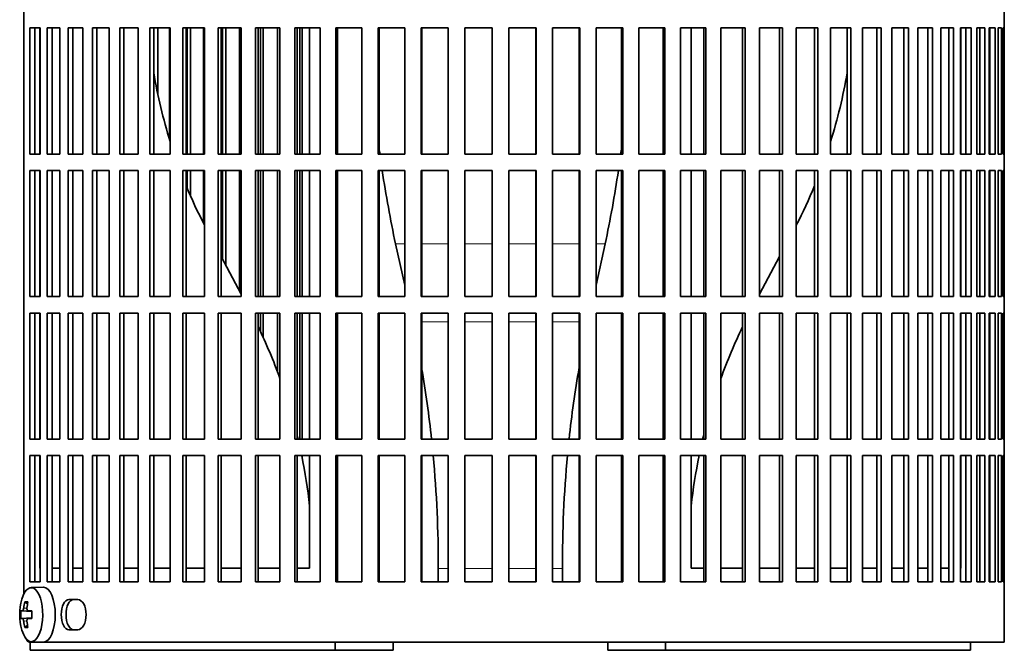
# Model space of a CAD drawing. Header units: millimetres. Extents: x 160 to 768, y -1620 to 1578.
# Tile 11 of 19: x 522 to 702, y -174 to -59. Entities that reach past the tile are written whole.
import ezdxf

# ---------------------------------------------------------------- set-up
doc = ezdxf.new("R2010")
doc.units = ezdxf.units.MM
for name, color, linetype in [('M5X8_UNI7687', 7, 'Continuous'), ('VSI134_FILTRO_A', 7, 'Continuous'), ('VSI134_FILTRO_B', 7, 'Continuous'), ('VSI134_SUPPORTO_', 7, 'Continuous')]:
    doc.layers.add(name, color=color, linetype=linetype)

# ---------------------------------------------------------------- blocks, each defined once
blk = doc.blocks.new('SE3')
at = {"layer": 'M5X8_UNI7687', "color": 7, "linetype": 'Continuous', "lineweight": 35}
for p, q in [((526.54, -162.82), (524.27, -162.89)), ((522.41, -167.12), (524.38, -167.27)), ((523.1, -165.48), (523.61, -165.87)), ((523.71, -167.11), (524.38, -167.17)), ((522.41, -168.51), (524.38, -168.37)), ((524.38, -168.46), (523.71, -168.53)), ((523.1, -170.15), (523.61, -169.76)), ((524.27, -172.75), (526.54, -172.82))]:
    blk.add_line(p, q, dxfattribs=at)
at = {"layer": 'M5X8_UNI7687', "color": 4, "linetype": 'Continuous', "lineweight": 9}
for p, q in [((524.38, -167.26), (522.7, -167.11)), ((522.91, -166.61), (523.52, -166.66)), ((523.72, -167.11), (524.38, -167.17)), ((522.7, -168.53), (524.38, -168.37)), ((523.51, -168.97), (522.91, -169.02)), ((524.38, -168.46), (523.72, -168.53))]:
    blk.add_line(p, q, dxfattribs=at)
at = {"layer": 'M5X8_UNI7687', "color": 7, "linetype": 'Continuous', "lineweight": 35}
for centre, radius, start, end in [((532.18, -167.82), 10, 163.7273, 196.2727), ((531.81, -167.82), 9.42, 175.7871, 184.2129)]:
    blk.add_arc(centre, radius, start, end, dxfattribs=at)
for centre, major_axis, ratio, start_param, end_param in [((524.3, -167.82), (0, -4.93), 0.422618, 0, 4.10793), ((526.56, -167.82), (0, 5), 0.422618, 0, 0.012961), ((526.56, -167.82), (0, 5), 0.422618, 3.141593, 6.283185), ((532.17, -167.97), (-9.97, 0.79), 0.036834, -0.313745, -0.199185), ((532.24, -167.82), (0, 10), 0.939693, 1.335108, 1.449667), ((530.18, -170.88), (-7.75, 5.06), 0.247104, -0.4365, -0.286808), ((532.11, -167.82), (0, 10), 0.866025, 1.335108, 1.449667), ((532.17, -167.97), (-9.97, 0.79), 0.036834, -0.670562, -0.556003), ((528.89, -167.82), (0, 9.26), 0.488139, 1.49595, 1.645642), ((532.17, -167.66), (-9.97, -0.79), 0.036834, 0.199185, 0.313745), ((532.17, -167.66), (-9.97, -0.79), 0.036834, 0.556003, 0.670562), ((524.3, -167.82), (0, -4.93), 0.422618, 5.316848, 6.283185), ((532.24, -167.82), (0, -10), 0.939693, 4.833518, 4.948078), ((530.18, -164.75), (-7.75, -5.06), 0.247104, 0.286808, 0.4365), ((532.11, -167.82), (0, -10), 0.866025, 4.833518, 4.948078)]:
    blk.add_ellipse(centre, major_axis=major_axis, ratio=ratio, start_param=start_param, end_param=end_param, dxfattribs=at)
for points in [[(522.7, -167.11), (522.7, -167.11), (522.72, -167.1), (522.73, -167.1), (522.75, -167.08), (522.76, -167.07), (522.78, -167.05), (522.79, -167.02), (522.81, -166.99), (522.82, -166.96), (522.84, -166.92), (522.85, -166.88), (522.87, -166.84), (522.88, -166.8), (522.89, -166.75), (522.9, -166.71), (522.9, -166.66), (522.91, -166.63), (522.91, -166.61)], [(523.51, -166.61), (523.51, -166.63), (523.51, -166.66), (523.5, -166.71), (523.51, -166.75), (523.51, -166.8), (523.52, -166.84), (523.52, -166.88), (523.54, -166.92), (523.55, -166.96), (523.57, -166.99), (523.58, -167.02), (523.6, -167.05), (523.62, -167.07), (523.65, -167.08), (523.67, -167.1), (523.69, -167.1), (523.71, -167.11), (523.72, -167.11)], [(522.91, -169.02), (522.91, -169.01), (522.9, -168.97), (522.9, -168.93), (522.89, -168.88), (522.88, -168.84), (522.87, -168.79), (522.85, -168.75), (522.84, -168.71), (522.82, -168.67), (522.81, -168.64), (522.79, -168.61), (522.78, -168.59), (522.76, -168.57), (522.75, -168.55), (522.73, -168.54), (522.72, -168.53), (522.7, -168.53), (522.7, -168.53)], [(523.72, -168.53), (523.71, -168.53), (523.69, -168.53), (523.67, -168.54), (523.65, -168.55), (523.62, -168.57), (523.6, -168.59), (523.58, -168.61), (523.57, -168.64), (523.55, -168.67), (523.54, -168.71), (523.52, -168.75), (523.52, -168.79), (523.51, -168.84), (523.51, -168.88), (523.5, -168.93), (523.51, -168.97), (523.51, -169.01), (523.51, -169.02)]]:
    blk.add_open_spline(points, degree=3, dxfattribs=at)
at = {"layer": 'VSI134_FILTRO_A', "color": 7, "linetype": 'Continuous', "lineweight": 35}
for p, q in [((701.94, -172.82), (701.94, 28.18)), ((522.96, 13.18), (522.96, -164.04)), ((524.02, -60.82), (524.02, -83.82)), ((525.94, -60.82), (524.02, -60.82)), ((524.95, -60.82), (524.95, -83.82)), ((525.94, -60.82), (525.94, -83.82)), ((527.22, -60.82), (527.22, -83.82)), ((529.52, -60.82), (527.22, -60.82)), ((528.1, -60.82), (528.1, -83.82)), ((529.52, -60.82), (529.52, -83.82)), ((531.04, -60.82), (531.04, -83.82)), ((533.72, -60.82), (531.04, -60.82)), ((531.88, -60.82), (531.88, -83.82)), ((533.72, -60.82), (533.72, -83.82)), ((535.46, -60.82), (535.46, -83.82)), ((538.5, -60.82), (535.46, -60.82)), ((536.25, -60.82), (536.25, -83.82)), ((538.5, -60.82), (538.5, -83.82)), ((540.45, -60.82), (540.45, -83.82)), ((543.83, -60.82), (540.45, -60.82)), ((541.19, -60.82), (541.19, -83.82)), ((543.83, -60.82), (543.83, -83.82)), ((545.97, -60.82), (545.97, -83.82)), ((549.66, -60.82), (545.97, -60.82)), ((546.65, -60.82), (546.65, -83.82)), ((549.66, -60.82), (549.66, -83.82)), ((551.98, -60.82), (551.98, -83.82)), ((555.94, -60.82), (551.98, -60.82)), ((552.58, -60.82), (552.58, -83.82)), ((555.94, -60.82), (555.94, -83.82)), ((558.42, -60.82), (558.42, -83.82)), ((562.64, -60.82), (558.42, -60.82)), ((558.96, -60.82), (558.96, -83.82)), ((562.64, -60.82), (562.64, -83.82)), ((565.26, -60.82), (565.26, -83.82)), ((569.7, -60.82), (565.26, -60.82)), ((565.72, -60.82), (565.72, -83.82)), ((569.7, -60.82), (569.7, -83.82)), ((572.44, -60.82), (572.44, -83.82)), ((577.06, -60.82), (572.44, -60.82)), ((572.82, -60.82), (572.82, -83.82)), ((577.06, -60.82), (577.06, -83.82)), ((579.91, -60.82), (579.91, -83.82)), ((584.67, -60.82), (579.91, -60.82)), ((580.21, -60.82), (580.21, -83.82)), ((584.67, -60.82), (584.67, -83.82)), ((587.6, -60.82), (587.6, -83.82)), ((592.48, -60.82), (587.6, -60.82)), ((587.82, -60.82), (587.82, -83.82)), ((592.48, -60.82), (592.48, -83.82)), ((595.46, -60.82), (595.46, -83.82)), ((600.42, -60.82), (595.46, -60.82)), ((595.59, -60.82), (595.59, -83.82)), ((600.42, -60.82), (600.42, -83.82)), ((603.44, -60.82), (603.44, -83.82)), ((608.43, -60.82), (603.44, -60.82)), ((603.48, -60.82), (603.48, -83.82)), ((608.43, -60.82), (608.43, -83.82)), ((611.46, -60.82), (611.46, -83.82)), ((616.45, -60.82), (611.46, -60.82)), ((616.41, -60.82), (616.41, -83.82)), ((616.45, -60.82), (616.45, -83.82)), ((619.47, -60.82), (619.47, -83.82)), ((624.43, -60.82), (619.47, -60.82)), ((624.3, -60.82), (624.3, -83.82)), ((624.43, -60.82), (624.43, -83.82)), ((627.41, -60.82), (627.41, -83.82)), ((632.29, -60.82), (627.41, -60.82)), ((632.07, -60.82), (632.07, -83.82)), ((632.29, -60.82), (632.29, -83.82)), ((635.21, -60.82), (635.21, -83.82)), ((639.98, -60.82), (635.21, -60.82)), ((639.68, -60.82), (639.68, -83.82)), ((639.98, -60.82), (639.98, -83.82)), ((642.83, -60.82), (642.83, -83.82)), ((647.45, -60.82), (642.83, -60.82)), ((647.07, -60.82), (647.07, -83.82)), ((647.45, -60.82), (647.45, -83.82)), ((650.19, -60.82), (650.19, -83.82)), ((654.63, -60.82), (650.19, -60.82)), ((654.17, -60.82), (654.17, -83.82)), ((654.63, -60.82), (654.63, -83.82)), ((657.25, -60.82), (657.25, -83.82)), ((661.47, -60.82), (657.25, -60.82)), ((660.93, -60.82), (660.93, -83.82)), ((661.47, -60.82), (661.47, -83.82)), ((663.95, -60.82), (663.95, -83.82)), ((667.91, -60.82), (663.95, -60.82)), ((667.3, -60.82), (667.3, -83.82)), ((667.91, -60.82), (667.91, -83.82)), ((670.23, -60.82), (670.23, -83.82)), ((673.92, -60.82), (670.23, -60.82)), ((673.24, -60.82), (673.24, -83.82)), ((673.92, -60.82), (673.92, -83.82)), ((679.44, -60.82), (676.06, -60.82)), ((676.06, -60.82), (676.06, -83.82)), ((678.7, -60.82), (678.7, -83.82)), ((679.44, -60.82), (679.44, -83.82)), ((684.43, -60.82), (681.38, -60.82)), ((681.38, -60.82), (681.38, -83.82)), ((683.63, -60.82), (683.63, -83.82)), ((684.43, -60.82), (684.43, -83.82)), ((688.85, -60.82), (686.16, -60.82)), ((686.16, -60.82), (686.16, -83.82)), ((688.01, -60.82), (688.01, -83.82)), ((688.85, -60.82), (688.85, -83.82)), ((692.67, -60.82), (690.36, -60.82)), ((690.36, -60.82), (690.36, -83.82)), ((691.79, -60.82), (691.79, -83.82)), ((692.67, -60.82), (692.67, -83.82)), ((695.87, -60.82), (693.95, -60.82)), ((693.95, -60.82), (693.95, -83.82)), ((694.94, -60.82), (694.94, -83.82)), ((695.87, -60.82), (695.87, -83.82)), ((698.41, -60.82), (696.9, -60.82)), ((696.9, -60.82), (696.9, -83.82)), ((697.45, -60.82), (697.45, -83.82)), ((698.41, -60.82), (698.41, -83.82)), ((700.27, -60.82), (699.19, -60.82)), ((699.19, -60.82), (699.19, -83.82)), ((699.29, -60.82), (699.29, -83.82)), ((700.27, -60.82), (700.27, -83.82)), ((701.45, -60.82), (700.8, -60.82)), ((700.8, -60.82), (700.8, -83.82)), ((701.45, -60.82), (701.45, -83.82)), ((701.93, -60.82), (701.71, -60.82)), ((701.71, -60.82), (701.71, -83.82)), ((701.93, -60.82), (701.93, -83.82)), ((525.94, -83.82), (524.02, -83.82)), ((529.52, -83.82), (527.22, -83.82)), ((533.72, -83.82), (531.04, -83.82)), ((538.5, -83.82), (535.46, -83.82)), ((543.83, -83.82), (540.45, -83.82)), ((549.66, -83.82), (545.97, -83.82)), ((555.94, -83.82), (551.98, -83.82)), ((562.64, -83.82), (558.42, -83.82)), ((569.7, -83.82), (565.26, -83.82)), ((577.06, -83.82), (572.44, -83.82)), ((584.67, -83.82), (579.91, -83.82)), ((592.48, -83.82), (587.6, -83.82)), ((600.42, -83.82), (595.46, -83.82)), ((608.43, -83.82), (603.44, -83.82)), ((616.45, -83.82), (611.46, -83.82)), ((624.43, -83.82), (619.47, -83.82)), ((632.29, -83.82), (627.41, -83.82)), ((639.98, -83.82), (635.21, -83.82)), ((647.45, -83.82), (642.83, -83.82)), ((654.63, -83.82), (650.19, -83.82)), ((661.47, -83.82), (657.25, -83.82)), ((667.91, -83.82), (663.95, -83.82)), ((673.92, -83.82), (670.23, -83.82)), ((679.44, -83.82), (676.06, -83.82)), ((684.43, -83.82), (681.38, -83.82)), ((688.85, -83.82), (686.16, -83.82)), ((692.67, -83.82), (690.36, -83.82)), ((695.87, -83.82), (693.95, -83.82)), ((698.41, -83.82), (696.9, -83.82)), ((700.27, -83.82), (699.19, -83.82)), ((701.45, -83.82), (700.8, -83.82)), ((701.93, -83.82), (701.71, -83.82)), ((524.02, -86.82), (524.02, -109.82)), ((525.94, -86.82), (524.02, -86.82)), ((524.95, -86.82), (524.95, -109.82)), ((525.94, -86.82), (525.94, -109.82)), ((527.22, -86.82), (527.22, -109.82)), ((529.52, -86.82), (527.22, -86.82)), ((528.1, -86.82), (528.1, -109.82)), ((529.52, -86.82), (529.52, -109.82)), ((531.04, -86.82), (531.04, -109.82)), ((533.72, -86.82), (531.04, -86.82)), ((531.88, -86.82), (531.88, -109.82)), ((533.72, -86.82), (533.72, -109.82)), ((535.46, -86.82), (535.46, -109.82)), ((538.5, -86.82), (535.46, -86.82)), ((536.25, -86.82), (536.25, -109.82)), ((538.5, -86.82), (538.5, -109.82)), ((540.45, -86.82), (540.45, -109.82)), ((543.83, -86.82), (540.45, -86.82)), ((541.19, -86.82), (541.19, -109.82)), ((543.83, -86.82), (543.83, -109.82)), ((545.97, -86.82), (545.97, -109.82)), ((549.66, -86.82), (545.97, -86.82)), ((546.65, -86.82), (546.65, -109.82)), ((549.66, -86.82), (549.66, -109.82)), ((551.98, -86.82), (551.98, -109.82)), ((555.94, -86.82), (551.98, -86.82)), ((552.58, -86.82), (552.58, -109.82)), ((555.94, -86.82), (555.94, -109.82)), ((558.42, -86.82), (558.42, -109.82)), ((562.64, -86.82), (558.42, -86.82)), ((558.96, -86.82), (558.96, -109.82)), ((562.64, -86.82), (562.64, -109.82)), ((565.26, -86.82), (565.26, -109.82)), ((569.7, -86.82), (565.26, -86.82)), ((565.72, -86.82), (565.72, -109.82)), ((569.7, -86.82), (569.7, -109.82)), ((572.44, -86.82), (572.44, -109.82)), ((577.06, -86.82), (572.44, -86.82)), ((572.82, -86.82), (572.82, -109.82)), ((577.06, -86.82), (577.06, -109.82)), ((579.91, -86.82), (579.91, -109.82)), ((584.67, -86.82), (579.91, -86.82)), ((580.21, -86.82), (580.21, -109.82)), ((584.67, -86.82), (584.67, -109.82)), ((587.6, -86.82), (587.6, -109.82)), ((592.48, -86.82), (587.6, -86.82)), ((587.82, -86.82), (587.82, -109.82)), ((592.48, -86.82), (592.48, -109.82)), ((595.46, -86.82), (595.46, -109.82)), ((600.42, -86.82), (595.46, -86.82)), ((595.59, -86.82), (595.59, -109.82)), ((600.42, -86.82), (600.42, -109.82)), ((603.44, -86.82), (603.44, -109.82)), ((608.43, -86.82), (603.44, -86.82)), ((603.48, -86.82), (603.48, -109.82)), ((608.43, -86.82), (608.43, -109.82)), ((611.46, -86.82), (611.46, -109.82)), ((616.45, -86.82), (611.46, -86.82)), ((616.41, -86.82), (616.41, -109.82)), ((616.45, -86.82), (616.45, -109.82)), ((619.47, -86.82), (619.47, -109.82)), ((624.43, -86.82), (619.47, -86.82)), ((624.3, -86.82), (624.3, -109.82)), ((624.43, -86.82), (624.43, -109.82)), ((627.41, -86.82), (627.41, -109.82)), ((632.29, -86.82), (627.41, -86.82)), ((632.07, -86.82), (632.07, -109.82)), ((632.29, -86.82), (632.29, -109.82)), ((635.21, -86.82), (635.21, -109.82)), ((639.98, -86.82), (635.21, -86.82)), ((639.68, -86.82), (639.68, -109.82)), ((639.98, -86.82), (639.98, -109.82)), ((642.83, -86.82), (642.83, -109.82)), ((647.45, -86.82), (642.83, -86.82)), ((647.07, -86.82), (647.07, -109.82)), ((647.45, -86.82), (647.45, -109.82)), ((650.19, -86.82), (650.19, -109.82)), ((654.63, -86.82), (650.19, -86.82)), ((654.17, -86.82), (654.17, -109.82)), ((654.63, -86.82), (654.63, -109.82)), ((657.25, -86.82), (657.25, -109.82)), ((661.47, -86.82), (657.25, -86.82)), ((660.93, -86.82), (660.93, -109.82)), ((661.47, -86.82), (661.47, -109.82)), ((663.95, -86.82), (663.95, -109.82)), ((667.91, -86.82), (663.95, -86.82)), ((667.3, -86.82), (667.3, -109.82)), ((667.91, -86.82), (667.91, -109.82)), ((670.23, -86.82), (670.23, -109.82)), ((673.92, -86.82), (670.23, -86.82)), ((673.24, -86.82), (673.24, -109.82)), ((673.92, -86.82), (673.92, -109.82)), ((679.44, -86.82), (676.06, -86.82)), ((676.06, -86.82), (676.06, -109.82)), ((678.7, -86.82), (678.7, -109.82)), ((679.44, -86.82), (679.44, -109.82)), ((684.43, -86.82), (681.38, -86.82)), ((681.38, -86.82), (681.38, -109.82)), ((683.63, -86.82), (683.63, -109.82)), ((684.43, -86.82), (684.43, -109.82)), ((688.85, -86.82), (686.16, -86.82)), ((686.16, -86.82), (686.16, -109.82)), ((688.01, -86.82), (688.01, -109.82)), ((688.85, -86.82), (688.85, -109.82)), ((692.67, -86.82), (690.36, -86.82)), ((690.36, -86.82), (690.36, -109.82)), ((691.79, -86.82), (691.79, -109.82)), ((692.67, -86.82), (692.67, -109.82)), ((695.87, -86.82), (693.95, -86.82)), ((693.95, -86.82), (693.95, -109.82)), ((694.94, -86.82), (694.94, -109.82)), ((695.87, -86.82), (695.87, -109.82)), ((698.41, -86.82), (696.9, -86.82)), ((696.9, -86.82), (696.9, -109.82)), ((697.45, -86.82), (697.45, -109.82)), ((698.41, -86.82), (698.41, -109.82)), ((700.27, -86.82), (699.19, -86.82)), ((699.19, -86.82), (699.19, -109.82)), ((699.29, -86.82), (699.29, -109.82)), ((700.27, -86.82), (700.27, -109.82)), ((701.45, -86.82), (700.8, -86.82)), ((700.8, -86.82), (700.8, -109.82)), ((701.45, -86.82), (701.45, -109.82)), ((701.93, -86.82), (701.71, -86.82)), ((701.71, -86.82), (701.71, -109.82)), ((701.93, -86.82), (701.93, -109.82)), ((525.94, -109.82), (524.02, -109.82)), ((529.52, -109.82), (527.22, -109.82)), ((533.72, -109.82), (531.04, -109.82)), ((538.5, -109.82), (535.46, -109.82)), ((543.83, -109.82), (540.45, -109.82)), ((549.66, -109.82), (545.97, -109.82)), ((555.94, -109.82), (551.98, -109.82)), ((562.64, -109.82), (558.42, -109.82)), ((569.7, -109.82), (565.26, -109.82)), ((577.06, -109.82), (572.44, -109.82)), ((584.67, -109.82), (579.91, -109.82)), ((592.48, -109.82), (587.6, -109.82)), ((600.42, -109.82), (595.46, -109.82)), ((608.43, -109.82), (603.44, -109.82)), ((616.45, -109.82), (611.46, -109.82)), ((624.43, -109.82), (619.47, -109.82)), ((632.29, -109.82), (627.41, -109.82)), ((639.98, -109.82), (635.21, -109.82)), ((647.45, -109.82), (642.83, -109.82)), ((654.63, -109.82), (650.19, -109.82)), ((661.47, -109.82), (657.25, -109.82)), ((667.91, -109.82), (663.95, -109.82)), ((673.92, -109.82), (670.23, -109.82)), ((679.44, -109.82), (676.06, -109.82)), ((684.43, -109.82), (681.38, -109.82)), ((688.85, -109.82), (686.16, -109.82)), ((692.67, -109.82), (690.36, -109.82)), ((695.87, -109.82), (693.95, -109.82)), ((698.41, -109.82), (696.9, -109.82)), ((700.27, -109.82), (699.19, -109.82)), ((701.45, -109.82), (700.8, -109.82)), ((701.93, -109.82), (701.71, -109.82)), ((524.02, -112.82), (524.02, -135.82)), ((525.94, -112.82), (524.02, -112.82)), ((524.95, -112.82), (524.95, -135.82)), ((525.94, -112.82), (525.94, -135.82)), ((527.22, -112.82), (527.22, -135.82)), ((529.52, -112.82), (527.22, -112.82)), ((528.1, -112.82), (528.1, -135.82)), ((529.52, -112.82), (529.52, -135.82)), ((531.04, -112.82), (531.04, -135.82)), ((533.72, -112.82), (531.04, -112.82)), ((531.88, -112.82), (531.88, -135.82)), ((533.72, -112.82), (533.72, -135.82)), ((535.46, -112.82), (535.46, -135.82)), ((538.5, -112.82), (535.46, -112.82)), ((536.25, -112.82), (536.25, -135.82)), ((538.5, -112.82), (538.5, -135.82)), ((540.45, -112.82), (540.45, -135.82)), ((543.83, -112.82), (540.45, -112.82)), ((541.19, -112.82), (541.19, -135.82)), ((543.83, -112.82), (543.83, -135.82)), ((545.97, -112.82), (545.97, -135.82)), ((549.66, -112.82), (545.97, -112.82)), ((546.65, -112.82), (546.65, -135.82)), ((549.66, -112.82), (549.66, -135.82)), ((551.98, -112.82), (551.98, -135.82)), ((555.94, -112.82), (551.98, -112.82)), ((552.58, -112.82), (552.58, -135.82)), ((555.94, -112.82), (555.94, -135.82)), ((558.42, -112.82), (558.42, -135.82)), ((562.64, -112.82), (558.42, -112.82)), ((558.96, -112.82), (558.96, -135.82)), ((562.64, -112.82), (562.64, -135.82)), ((565.26, -112.82), (565.26, -135.82)), ((569.7, -112.82), (565.26, -112.82)), ((565.72, -112.82), (565.72, -135.82)), ((569.7, -112.82), (569.7, -135.82)), ((572.44, -112.82), (572.44, -135.82)), ((577.06, -112.82), (572.44, -112.82)), ((572.82, -112.82), (572.82, -135.82)), ((577.06, -112.82), (577.06, -135.82)), ((579.91, -112.82), (579.91, -135.82)), ((584.67, -112.82), (579.91, -112.82)), ((580.21, -112.82), (580.21, -135.82)), ((584.67, -112.82), (584.67, -135.82)), ((587.6, -112.82), (587.6, -135.82)), ((592.48, -112.82), (587.6, -112.82)), ((587.82, -112.82), (587.82, -135.82)), ((592.48, -112.82), (592.48, -135.82)), ((595.46, -112.82), (595.46, -135.82)), ((600.42, -112.82), (595.46, -112.82)), ((595.59, -112.82), (595.59, -135.82)), ((600.42, -112.82), (600.42, -135.82)), ((603.44, -112.82), (603.44, -135.82)), ((608.43, -112.82), (603.44, -112.82)), ((603.48, -112.82), (603.48, -135.82)), ((608.43, -112.82), (608.43, -135.82)), ((611.46, -112.82), (611.46, -135.82)), ((616.45, -112.82), (611.46, -112.82)), ((616.41, -112.82), (616.41, -135.82)), ((616.45, -112.82), (616.45, -135.82)), ((619.47, -112.82), (619.47, -135.82)), ((624.43, -112.82), (619.47, -112.82)), ((624.3, -112.82), (624.3, -135.82)), ((624.43, -112.82), (624.43, -135.82)), ((627.41, -112.82), (627.41, -135.82)), ((632.29, -112.82), (627.41, -112.82)), ((632.07, -112.82), (632.07, -135.82)), ((632.29, -112.82), (632.29, -135.82)), ((635.21, -112.82), (635.21, -135.82)), ((639.98, -112.82), (635.21, -112.82)), ((639.68, -112.82), (639.68, -135.82)), ((639.98, -112.82), (639.98, -135.82)), ((642.83, -112.82), (642.83, -135.82)), ((647.45, -112.82), (642.83, -112.82)), ((647.07, -112.82), (647.07, -135.82)), ((647.45, -112.82), (647.45, -135.82)), ((650.19, -112.82), (650.19, -135.82)), ((654.63, -112.82), (650.19, -112.82)), ((654.17, -112.82), (654.17, -135.82)), ((654.63, -112.82), (654.63, -135.82)), ((657.25, -112.82), (657.25, -135.82)), ((661.47, -112.82), (657.25, -112.82)), ((660.93, -112.82), (660.93, -135.82)), ((661.47, -112.82), (661.47, -135.82)), ((663.95, -112.82), (663.95, -135.82)), ((667.91, -112.82), (663.95, -112.82)), ((667.3, -112.82), (667.3, -135.82)), ((667.91, -112.82), (667.91, -135.82)), ((670.23, -112.82), (670.23, -135.82)), ((673.92, -112.82), (670.23, -112.82)), ((673.24, -112.82), (673.24, -135.82)), ((673.92, -112.82), (673.92, -135.82)), ((679.44, -112.82), (676.06, -112.82)), ((676.06, -112.82), (676.06, -135.82)), ((678.7, -112.82), (678.7, -135.82)), ((679.44, -112.82), (679.44, -135.82)), ((684.43, -112.82), (681.38, -112.82)), ((681.38, -112.82), (681.38, -135.82)), ((683.63, -112.82), (683.63, -135.82)), ((684.43, -112.82), (684.43, -135.82)), ((688.85, -112.82), (686.16, -112.82)), ((686.16, -112.82), (686.16, -135.82)), ((688.01, -112.82), (688.01, -135.82)), ((688.85, -112.82), (688.85, -135.82)), ((692.67, -112.82), (690.36, -112.82)), ((690.36, -112.82), (690.36, -135.82)), ((691.79, -112.82), (691.79, -135.82)), ((692.67, -112.82), (692.67, -135.82)), ((695.87, -112.82), (693.95, -112.82)), ((693.95, -112.82), (693.95, -135.82)), ((694.94, -112.82), (694.94, -135.82)), ((695.87, -112.82), (695.87, -135.82)), ((698.41, -112.82), (696.9, -112.82)), ((696.9, -112.82), (696.9, -135.82)), ((697.45, -112.82), (697.45, -135.82)), ((698.41, -112.82), (698.41, -135.82)), ((700.27, -112.82), (699.19, -112.82)), ((699.19, -112.82), (699.19, -135.82)), ((699.29, -112.82), (699.29, -135.82)), ((700.27, -112.82), (700.27, -135.82)), ((701.45, -112.82), (700.8, -112.82)), ((700.8, -112.82), (700.8, -135.82)), ((701.45, -112.82), (701.45, -135.82)), ((701.93, -112.82), (701.71, -112.82)), ((701.71, -112.82), (701.71, -135.82)), ((701.93, -112.82), (701.93, -135.82)), ((525.94, -135.82), (524.02, -135.82)), ((529.52, -135.82), (527.22, -135.82)), ((533.72, -135.82), (531.04, -135.82)), ((538.5, -135.82), (535.46, -135.82)), ((543.83, -135.82), (540.45, -135.82)), ((549.66, -135.82), (545.97, -135.82)), ((555.94, -135.82), (551.98, -135.82)), ((562.64, -135.82), (558.42, -135.82)), ((569.7, -135.82), (565.26, -135.82)), ((577.06, -135.82), (572.44, -135.82)), ((584.67, -135.82), (579.91, -135.82)), ((592.48, -135.82), (587.6, -135.82)), ((600.42, -135.82), (595.46, -135.82)), ((608.43, -135.82), (603.44, -135.82)), ((616.45, -135.82), (611.46, -135.82)), ((624.43, -135.82), (619.47, -135.82)), ((632.29, -135.82), (627.41, -135.82)), ((639.98, -135.82), (635.21, -135.82)), ((647.45, -135.82), (642.83, -135.82)), ((654.63, -135.82), (650.19, -135.82)), ((661.47, -135.82), (657.25, -135.82)), ((667.91, -135.82), (663.95, -135.82)), ((673.92, -135.82), (670.23, -135.82)), ((679.44, -135.82), (676.06, -135.82)), ((684.43, -135.82), (681.38, -135.82)), ((688.85, -135.82), (686.16, -135.82)), ((692.67, -135.82), (690.36, -135.82)), ((695.87, -135.82), (693.95, -135.82)), ((698.41, -135.82), (696.9, -135.82)), ((700.27, -135.82), (699.19, -135.82)), ((701.45, -135.82), (700.8, -135.82)), ((701.93, -135.82), (701.71, -135.82)), ((524.02, -138.82), (524.02, -161.82)), ((525.94, -138.82), (524.02, -138.82)), ((524.95, -138.82), (524.95, -161.82)), ((525.94, -138.82), (525.94, -161.82)), ((527.22, -138.82), (527.22, -161.82)), ((529.52, -138.82), (527.22, -138.82)), ((528.1, -138.82), (528.1, -161.82)), ((529.52, -138.82), (529.52, -161.82)), ((531.04, -138.82), (531.04, -161.82)), ((533.72, -138.82), (531.04, -138.82)), ((531.88, -138.82), (531.88, -161.82)), ((533.72, -138.82), (533.72, -161.82)), ((535.46, -138.82), (535.46, -161.82)), ((538.5, -138.82), (535.46, -138.82)), ((536.25, -138.82), (536.25, -161.82)), ((538.5, -138.82), (538.5, -161.82)), ((540.45, -138.82), (540.45, -161.82)), ((543.83, -138.82), (540.45, -138.82)), ((541.19, -138.82), (541.19, -161.82)), ((543.83, -138.82), (543.83, -161.82)), ((545.97, -138.82), (545.97, -161.82)), ((549.66, -138.82), (545.97, -138.82)), ((546.65, -138.82), (546.65, -161.82)), ((549.66, -138.82), (549.66, -161.82)), ((551.98, -138.82), (551.98, -161.82)), ((555.94, -138.82), (551.98, -138.82)), ((552.58, -138.82), (552.58, -161.82)), ((555.94, -138.82), (555.94, -161.82)), ((558.42, -138.82), (558.42, -161.82)), ((562.64, -138.82), (558.42, -138.82)), ((558.96, -138.82), (558.96, -161.82)), ((562.64, -138.82), (562.64, -161.82)), ((565.26, -138.82), (565.26, -161.82)), ((569.7, -138.82), (565.26, -138.82)), ((565.72, -138.82), (565.72, -161.82)), ((569.7, -138.82), (569.7, -161.82)), ((572.44, -138.82), (572.44, -161.82)), ((577.06, -138.82), (572.44, -138.82)), ((572.82, -138.82), (572.82, -161.82)), ((577.06, -138.82), (577.06, -161.82)), ((579.91, -138.82), (579.91, -161.82)), ((584.67, -138.82), (579.91, -138.82)), ((580.21, -138.82), (580.21, -161.82)), ((584.67, -138.82), (584.67, -161.82)), ((587.6, -138.82), (587.6, -161.82)), ((592.48, -138.82), (587.6, -138.82)), ((587.82, -138.82), (587.82, -161.82)), ((592.48, -138.82), (592.48, -161.82)), ((595.46, -138.82), (595.46, -161.82)), ((600.42, -138.82), (595.46, -138.82)), ((595.59, -138.82), (595.59, -161.82)), ((600.42, -138.82), (600.42, -161.82)), ((603.44, -138.82), (603.44, -161.82)), ((608.43, -138.82), (603.44, -138.82)), ((603.48, -138.82), (603.48, -161.82)), ((608.43, -138.82), (608.43, -161.82)), ((611.46, -138.82), (611.46, -161.82)), ((616.45, -138.82), (611.46, -138.82)), ((616.41, -138.82), (616.41, -161.82)), ((616.45, -138.82), (616.45, -161.82)), ((619.47, -138.82), (619.47, -161.82)), ((624.43, -138.82), (619.47, -138.82)), ((624.3, -138.82), (624.3, -161.82)), ((624.43, -138.82), (624.43, -161.82)), ((627.41, -138.82), (627.41, -161.82)), ((632.29, -138.82), (627.41, -138.82)), ((632.07, -138.82), (632.07, -161.82)), ((632.29, -138.82), (632.29, -161.82)), ((635.21, -138.82), (635.21, -161.82)), ((639.98, -138.82), (635.21, -138.82)), ((639.68, -138.82), (639.68, -161.82)), ((639.98, -138.82), (639.98, -161.82)), ((642.83, -138.82), (642.83, -161.82)), ((647.45, -138.82), (642.83, -138.82)), ((647.07, -138.82), (647.07, -161.82)), ((647.45, -138.82), (647.45, -161.82)), ((650.19, -138.82), (650.19, -161.82)), ((654.63, -138.82), (650.19, -138.82)), ((654.17, -138.82), (654.17, -161.82)), ((654.63, -138.82), (654.63, -161.82)), ((657.25, -138.82), (657.25, -161.82)), ((661.47, -138.82), (657.25, -138.82)), ((660.93, -138.82), (660.93, -161.82)), ((661.47, -138.82), (661.47, -161.82)), ((663.95, -138.82), (663.95, -161.82)), ((667.91, -138.82), (663.95, -138.82)), ((667.3, -138.82), (667.3, -161.82)), ((667.91, -138.82), (667.91, -161.82)), ((670.23, -138.82), (670.23, -161.82)), ((673.92, -138.82), (670.23, -138.82)), ((673.24, -138.82), (673.24, -161.82)), ((673.92, -138.82), (673.92, -161.82)), ((679.44, -138.82), (676.06, -138.82)), ((676.06, -138.82), (676.06, -161.82)), ((678.7, -138.82), (678.7, -161.82)), ((679.44, -138.82), (679.44, -161.82)), ((684.43, -138.82), (681.38, -138.82)), ((681.38, -138.82), (681.38, -161.82)), ((683.63, -138.82), (683.63, -161.82)), ((684.43, -138.82), (684.43, -161.82)), ((688.85, -138.82), (686.16, -138.82)), ((686.16, -138.82), (686.16, -161.82)), ((688.01, -138.82), (688.01, -161.82)), ((688.85, -138.82), (688.85, -161.82)), ((692.67, -138.82), (690.36, -138.82)), ((690.36, -138.82), (690.36, -161.82)), ((691.79, -138.82), (691.79, -161.82)), ((692.67, -138.82), (692.67, -161.82)), ((695.87, -138.82), (693.95, -138.82)), ((693.95, -138.82), (693.95, -161.82)), ((694.94, -138.82), (694.94, -161.82)), ((695.87, -138.82), (695.87, -161.82)), ((698.41, -138.82), (696.9, -138.82)), ((696.9, -138.82), (696.9, -161.82)), ((697.45, -138.82), (697.45, -161.82)), ((698.41, -138.82), (698.41, -161.82)), ((700.27, -138.82), (699.19, -138.82)), ((699.19, -138.82), (699.19, -161.82)), ((699.29, -138.82), (699.29, -161.82)), ((700.27, -138.82), (700.27, -161.82)), ((701.45, -138.82), (700.8, -138.82)), ((700.8, -138.82), (700.8, -161.82)), ((701.45, -138.82), (701.45, -161.82)), ((701.93, -138.82), (701.71, -138.82)), ((701.71, -138.82), (701.71, -161.82)), ((701.93, -138.82), (701.93, -161.82)), ((525.94, -161.82), (524.02, -161.82)), ((529.52, -161.82), (527.22, -161.82)), ((533.72, -161.82), (531.04, -161.82)), ((538.5, -161.82), (535.46, -161.82)), ((543.83, -161.82), (540.45, -161.82)), ((549.66, -161.82), (545.97, -161.82)), ((555.94, -161.82), (551.98, -161.82)), ((562.64, -161.82), (558.42, -161.82)), ((569.7, -161.82), (565.26, -161.82)), ((577.06, -161.82), (572.44, -161.82)), ((584.67, -161.82), (579.91, -161.82)), ((592.48, -161.82), (587.6, -161.82)), ((600.42, -161.82), (595.46, -161.82)), ((608.43, -161.82), (603.44, -161.82)), ((616.45, -161.82), (611.46, -161.82)), ((624.43, -161.82), (619.47, -161.82)), ((632.29, -161.82), (627.41, -161.82)), ((639.98, -161.82), (635.21, -161.82)), ((647.45, -161.82), (642.83, -161.82)), ((654.63, -161.82), (650.19, -161.82)), ((661.47, -161.82), (657.25, -161.82)), ((667.91, -161.82), (663.95, -161.82)), ((673.92, -161.82), (670.23, -161.82)), ((679.44, -161.82), (676.06, -161.82)), ((684.43, -161.82), (681.38, -161.82)), ((688.85, -161.82), (686.16, -161.82)), ((692.67, -161.82), (690.36, -161.82)), ((695.87, -161.82), (693.95, -161.82)), ((698.41, -161.82), (696.9, -161.82)), ((700.27, -161.82), (699.19, -161.82)), ((701.45, -161.82), (700.8, -161.82)), ((701.93, -161.82), (701.71, -161.82)), ((532.79, -165.07), (531.17, -165.07)), ((531.17, -170.57), (532.79, -170.57)), ((701.94, -172.82), (523.98, -172.82))]:
    blk.add_line(p, q, dxfattribs=at)
for points, knots in [([(531.17, -165.07), (530.79, -165.07), (530.43, -165.36), (529.93, -166.38), (529.78, -167.1), (529.78, -168.53), (529.93, -169.25), (530.44, -170.27), (530.79, -170.57), (531.17, -170.57)], [0, 0, 0, 0, 0.25, 0.25, 0.5, 0.5, 0.75, 0.75, 1, 1, 1, 1]), ([(532.03, -170.57), (531.65, -170.57), (531.29, -170.27), (530.79, -169.25), (530.64, -168.54), (530.64, -167.1), (530.78, -166.39), (531.29, -165.36), (531.65, -165.07), (532.03, -165.07)], [0, 0, 0, 0, 0.25, 0.25, 0.5, 0.5, 0.75, 0.75, 1, 1, 1, 1]), ([(532.79, -165.07), (533.18, -165.07), (533.58, -165.36), (534.15, -166.38), (534.32, -167.1), (534.32, -168.53), (534.15, -169.25), (533.58, -170.27), (533.18, -170.57), (532.79, -170.57)], [0, 0, 0, 0, 0.25, 0.25, 0.5, 0.5, 0.75, 0.75, 1, 1, 1, 1]), ([(523.31, -172.1), (523.34, -172.18), (523.37, -172.25), (523.45, -172.42), (523.51, -172.51), (523.7, -172.74), (523.84, -172.82), (523.98, -172.82)], [0.5526232, 0.5526232, 0.5526232, 0.5526232, 0.625, 0.625, 0.75, 0.75, 1, 1, 1, 1])]:
    blk.add_open_spline(points, degree=3, knots=knots, dxfattribs=at)
at = {"layer": 'VSI134_FILTRO_B', "color": 7, "linetype": 'Continuous', "lineweight": 35}
for p, q in [((546.68, -60.82), (546.68, -69.21)), ((547.39, -60.82), (547.39, -72.88)), ((549.56, -60.82), (549.56, -81.22)), ((552.74, -60.82), (552.74, -83.82)), ((553.39, -60.82), (553.39, -83.82)), ((555.72, -60.82), (555.72, -83.82)), ((559.24, -60.82), (559.24, -83.82)), ((559.82, -60.82), (559.82, -83.82)), ((562.3, -60.82), (562.3, -83.82)), ((566.13, -60.82), (566.13, -83.82)), ((566.63, -60.82), (566.63, -83.82)), ((569.23, -60.82), (569.23, -83.82)), ((573.34, -60.82), (573.34, -83.82)), ((573.77, -60.82), (573.77, -83.82)), ((552.74, -86.82), (552.74, -89.99)), ((553.39, -86.82), (553.39, -91.48)), ((555.72, -86.82), (555.72, -96.38)), ((559.24, -86.82), (559.24, -103.01)), ((559.82, -86.82), (559.82, -104.09)), ((562.3, -86.82), (562.3, -108.73)), ((566.13, -86.82), (566.13, -109.82)), ((566.63, -86.82), (566.63, -109.82)), ((569.23, -86.82), (569.23, -109.82)), ((573.34, -86.82), (573.34, -109.82)), ((573.77, -86.82), (573.77, -109.82)), ((566.13, -112.82), (566.13, -116.16)), ((566.63, -112.82), (566.63, -117.23)), ((569.23, -112.82), (569.23, -123.48)), ((573.34, -112.82), (573.34, -135.82)), ((573.77, -112.82), (573.77, -135.82)), ((573.77, -138.82), (573.77, -139.29))]:
    blk.add_line(p, q, dxfattribs=at)
at = {"layer": 'VSI134_SUPPORTO_', "color": 7, "linetype": 'Continuous', "lineweight": 35}
for p, q in [((525.87, -60.82), (525.87, -83.82)), ((575.12, -83.82), (575.12, -60.82)), ((644.77, -83.82), (644.77, -60.82)), ((694.02, -60.82), (694.02, -83.82)), ((525.87, -86.82), (525.87, -109.82)), ((575.12, -109.82), (575.12, -86.82)), ((644.77, -109.82), (644.77, -86.82)), ((694.02, -86.82), (694.02, -109.82)), ((590.81, -100.2), (592.48, -107.73)), ((627.41, -107.73), (629.08, -100.2)), ((562.64, -109.38), (558.96, -102.48)), ((657.25, -109.38), (660.93, -102.48)), ((525.87, -112.82), (525.87, -135.82)), ((575.12, -135.82), (575.12, -112.82)), ((644.77, -135.82), (644.77, -112.82)), ((694.02, -112.82), (694.02, -135.82)), ((525.87, -138.82), (525.87, -159.32)), ((575.12, -159.32), (575.12, -138.82)), ((644.77, -159.32), (644.77, -138.82)), ((694.02, -138.82), (694.02, -159.32)), ((525.87, -159.32), (525.94, -159.32)), ((528.1, -159.32), (529.52, -159.32)), ((531.88, -159.32), (533.72, -159.32)), ((536.25, -159.32), (538.5, -159.32)), ((541.19, -159.32), (543.83, -159.32)), ((546.65, -159.32), (549.66, -159.32)), ((552.58, -159.32), (555.94, -159.32)), ((558.96, -159.32), (562.64, -159.32)), ((565.72, -159.32), (569.7, -159.32)), ((572.82, -159.32), (575.12, -159.32)), ((598.61, -159.43), (598.61, -161.82)), ((621.28, -161.82), (621.28, -159.43)), ((647.07, -159.32), (644.77, -159.32)), ((654.17, -159.32), (650.19, -159.32)), ((660.93, -159.32), (657.25, -159.32)), ((667.3, -159.32), (663.95, -159.32)), ((673.24, -159.32), (670.23, -159.32)), ((678.7, -159.32), (676.06, -159.32)), ((683.63, -159.32), (681.38, -159.32)), ((688.01, -159.32), (686.16, -159.32)), ((691.79, -159.32), (690.36, -159.32)), ((694.02, -159.32), (693.95, -159.32)), ((524.09, -172.82), (524.09, -174.32)), ((524.09, -174.32), (579.79, -174.32)), ((579.79, -174.32), (579.79, -172.82)), ((579.79, -174.32), (590.34, -174.32)), ((590.34, -174.32), (590.34, -172.82)), ((629.55, -174.32), (629.55, -172.82)), ((640.1, -174.32), (629.55, -174.32)), ((640.1, -172.82), (640.1, -174.32)), ((640.1, -174.32), (695.8, -174.32)), ((695.8, -174.32), (695.8, -172.82))]:
    blk.add_line(p, q, dxfattribs=at)
at = {"layer": 'VSI134_SUPPORTO_', "color": 4, "linetype": 'Continuous', "lineweight": 9}
for p, q in [((590.81, -100.2), (592.48, -100.2)), ((595.59, -100.2), (600.42, -100.2)), ((603.48, -100.2), (608.43, -100.2)), ((611.46, -100.2), (616.41, -100.2)), ((619.47, -100.2), (624.3, -100.2)), ((627.41, -100.2), (629.08, -100.2)), ((600.42, -114.43), (595.59, -114.43)), ((608.43, -114.43), (603.48, -114.43)), ((616.41, -114.43), (611.46, -114.43)), ((624.3, -114.43), (619.47, -114.43)), ((600.42, -159.43), (598.61, -159.43)), ((608.43, -159.43), (603.48, -159.43)), ((616.41, -159.43), (611.46, -159.43)), ((621.28, -159.43), (619.47, -159.43))]:
    blk.add_line(p, q, dxfattribs=at)
at = {"layer": 'VSI134_SUPPORTO_', "color": 7, "linetype": 'Continuous', "lineweight": 35}
for centre, radius, start, end in [((409.19, -53.6), 224.77, 352.268, 352.5742), ((806.96, -53.98), 221.04, 187.4788, 187.7586), ((806.96, -53.98), 221.04, 188.545, 192.0711), ((409.19, -53.6), 224.77, 348.0322, 351.4987), ((385.99, -158.62), 212.61, 6.157, 9.683), ((830.47, -158.26), 209.19, 170.229, 173.8367), ((385.99, -158.62), 212.61, 359.7799, 5.3483), ((830.47, -158.26), 209.19, 174.6622, 180.3206)]:
    blk.add_arc(centre, radius, start, end, dxfattribs=at)
for centre, major_axis, start_param, end_param in [((628.42, -52.7), (0, -90), 4.894359, 5.03854), ((591.47, -52.7), (0, -90), 1.244645, 1.388826), ((628.42, -52.7), (0, -90), 5.134895, 5.224562), ((591.47, -52.7), (0, -90), 1.058623, 1.14829), ((487.99, -159.43), (0, 95), 5.086295, 5.195316), ((731.9, -159.43), (0, 95), 1.08787, 1.196891), ((487.99, -159.43), (0, 95), -1.319579, -1.31136), ((731.9, -159.43), (0, 95), 1.31136, 1.319579), ((487.99, -159.43), (0, 95), 4.833287, 4.931134), ((731.9, -159.43), (0, 95), 1.352052, 1.449898)]:
    blk.add_ellipse(centre, major_axis=major_axis, ratio=0.92388, start_param=start_param, end_param=end_param, dxfattribs=at)

msp = doc.modelspace()

# ---------------------------------------------------------------- block references
msp.add_blockref('SE3', (0, 0))

doc.saveas('drawing.dxf')
